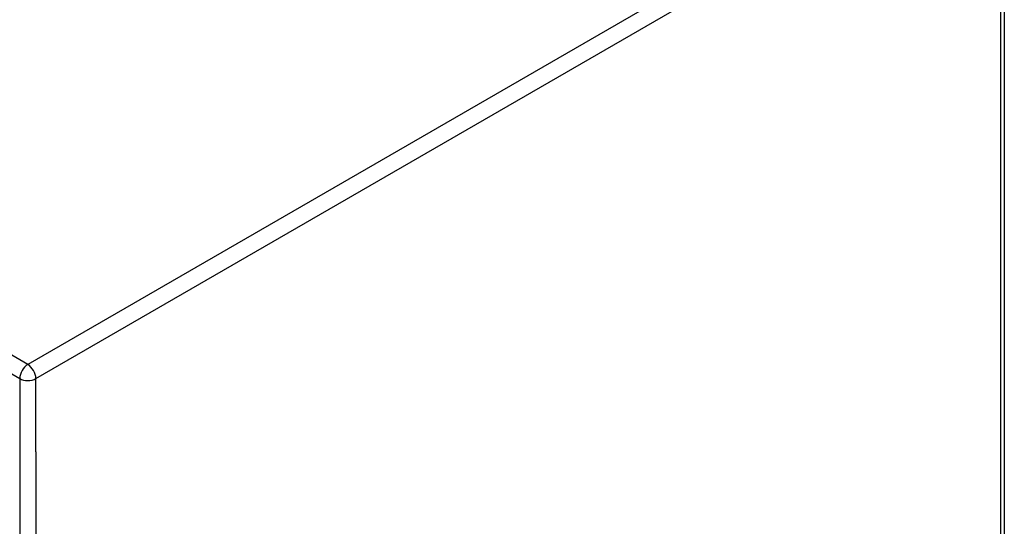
# Model space of a CAD drawing. Header units: inches. Extents: x 327.4 to 387.5, y 121.2 to 187.
# Tile 64 of 67: x 378.9 to 387.4, y 150.5 to 154.9. Entities that reach past the tile are written whole.
import ezdxf

# ---------------------------------------------------------------- set-up
doc = ezdxf.new("R2010")
doc.units = ezdxf.units.IN
doc.header["$MEASUREMENT"] = 0
doc.layers.add('Visible Edges(ANSI)', color=7, linetype='Continuous', lineweight=25)
doc.layers.add('Visible Tangent Edges(ANSI)', color=7, linetype='Continuous', lineweight=25)

msp = doc.modelspace()

# ---------------------------------------------------------------- linework, layer by layer
at = {"layer": 'Visible Edges(ANSI)'}
msp.add_line((387.4407, 156.6131), (387.4407, 126.5644), dxfattribs=at)
at = {"layer": 'Visible Tangent Edges(ANSI)'}
for p, q in [((328.1548, 181.0676), (378.9265, 151.7545)), ((387.3417, 156.6939), (378.9965, 151.8758)), ((379.0665, 151.7545), (387.4117, 156.5727)), ((387.4117, 126.5239), (387.4117, 156.5727)), ((378.9965, 151.8758), (378.454, 152.1889)), ((378.9265, 151.7545), (378.9265, 121.7058)), ((379.0665, 151.1217), (379.0665, 151.7545)), ((379.0665, 151.1217), (379.0665, 122.3386))]:
    msp.add_line(p, q, dxfattribs=at)
for major_axis, start_param, end_param in [((0.0495, 0.0857), 0.785398, 2.356194), ((-0.0495, 0.0857), 3.926991, 5.497787), ((-0.099, 0), 0.785398, 2.356194)]:
    msp.add_ellipse((378.9965, 151.7949), major_axis=major_axis, ratio=0.57735, start_param=start_param, end_param=end_param, dxfattribs=at)

doc.saveas('drawing.dxf')
